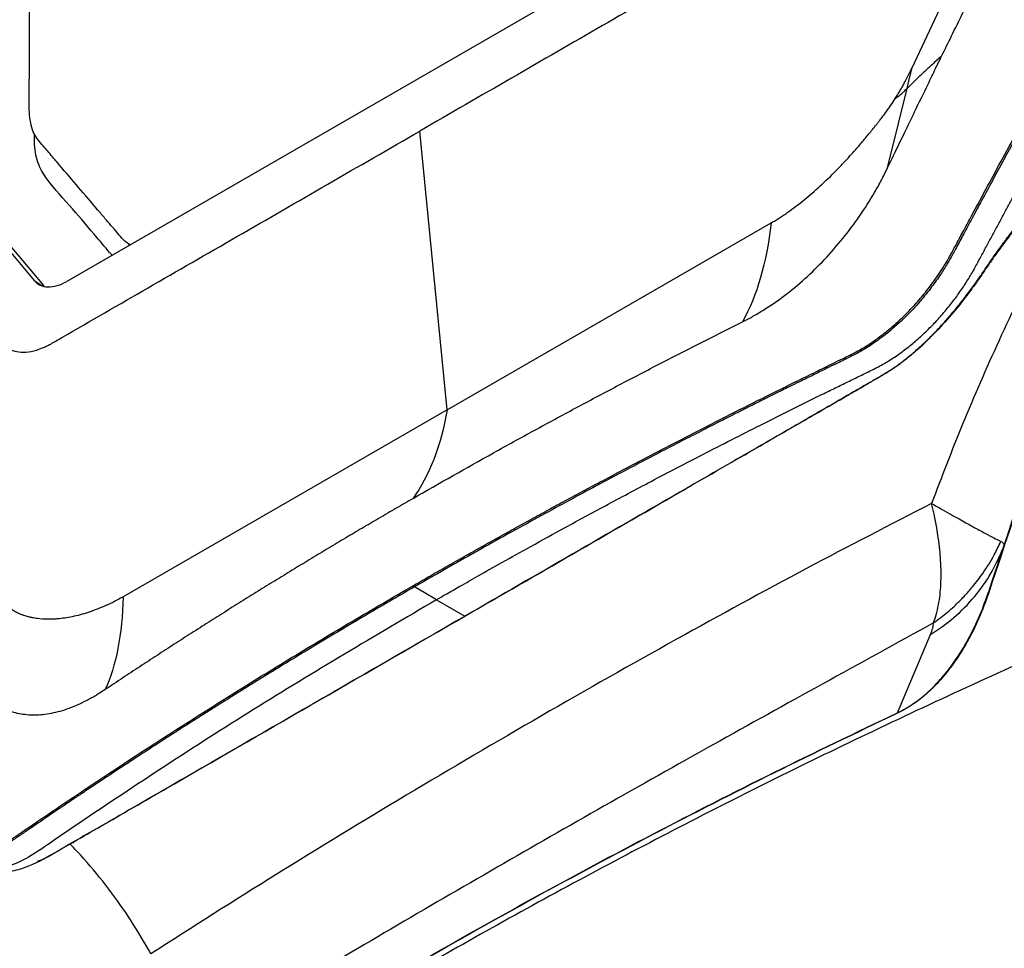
# Model space of a CAD drawing. Header units: millimetres. Extents: x 155400 to 158106, y 111257 to 114783.
# Tile 68 of 152: x 157603 to 157724, y 111861 to 111976. Entities that reach past the tile are written whole.
import ezdxf

# ---------------------------------------------------------------- set-up
doc = ezdxf.new("R2010")
doc.units = ezdxf.units.MM

msp = doc.modelspace()

# ---------------------------------------------------------------- linework, layer by layer
at = {"color": 7, "linetype": 'Continuous', "lineweight": 25}
for p, q in [((157696, 111993.98), (157608.66, 111943.56)), ((157655.48, 111927.74), (157652.09, 111962.07)), ((157591.57, 111959.21), (157604.63, 111943.68)), ((157592.98, 111958.27), (157605.81, 111943)), ((157655.48, 111927.74), (157695.37, 111950.77)), ((157616.24, 111948.17), (157616.43, 111948.05)), ((157604.63, 111943.68), (157605.58, 111943.04)), ((157655.48, 111927.74), (157615.59, 111904.71)), ((157723.99, 111910.87), (157722.18, 111905.45)), ((157654.16, 111904.34), (157657.66, 111902.32)), ((157710.92, 111890.43), (157714.97, 111900.05))]:
    msp.add_line(p, q, dxfattribs=at)
at = {"color": 7, "linetype": 'Continuous', "lineweight": 25, "flags": 128}
for points in [[(157712.72, 111969.88), (157722.02, 111989.78), (157731.32, 112009.69)], [(157712.09, 111967.31), (157712.4, 111968.6), (157712.72, 111969.88)], [(157709.69, 111957.54), (157711.04, 111963.02), (157712.09, 111967.31)], [(157654.16, 111904.34), (157652.63, 111905.22), (157651.44, 111905.92)], [(157657.76, 111902.37), (157657.76, 111902.35), (157657.75, 111902.34), (157657.74, 111902.32), (157657.73, 111902.31), (157657.71, 111902.31), (157657.7, 111902.31), (157657.68, 111902.31), (157657.66, 111902.32)]]:
    msp.add_lwpolyline(points, dxfattribs=at)
at = {"color": 7, "linetype": 'Continuous', "lineweight": 25}
for points, knots in [([(157731.01, 112270.94), (157730.52, 112256.99), (157730.01, 112242.92), (157729, 112214.58), (157728.49, 112200.32), (157726.95, 112157.4), (157725.92, 112128.61), (157724.38, 112085.73), (157723.87, 112071.49), (157723.24, 112053.81), (157723.05, 112048.51), (157722.83, 112042.35), (157722.73, 112039.61), (157722.69, 112038.62), (157722.68, 112038.4), (157722.68, 112038.29), (157722.67, 112037.97), (157722.65, 112037.79), (157722.62, 112037.45), (157722.6, 112037.28), (157722.55, 112036.97), (157722.53, 112036.82), (157722.45, 112036.37), (157722.39, 112036.09), (157722.25, 112035.53), (157722.18, 112035.26), (157722.01, 112034.7), (157721.92, 112034.42), (157721.7, 112033.84), (157721.59, 112033.54), (157721.38, 112033.05), (157721.31, 112032.88), (157721.18, 112032.61), (157721.14, 112032.51), (157721.05, 112032.33), (157720.83, 112031.86), (157720.27, 112030.65), (157719.74, 112029.53), (157717.98, 112025.75), (157716.54, 112022.67), (157713.64, 112016.46), (157712.19, 112013.34), (157709.3, 112007.15), (157707.86, 112004.09), (157705.76, 111999.58), (157704.98, 111997.91), (157704.21, 111996.27), (157704.04, 111995.9), (157703.96, 111995.72), (157703.7, 111995.21), (157703.54, 111994.9), (157703.03, 111994.01), (157702.69, 111993.47), (157701.98, 111992.46), (157701.61, 111991.98), (157700.83, 111991.06), (157700.42, 111990.62), (157699.73, 111989.97), (157699.5, 111989.76), (157698.99, 111989.32), (157698.72, 111989.11), (157698.26, 111988.78), (157698.1, 111988.67), (157697.75, 111988.44), (157697.57, 111988.32), (157696.92, 111987.95), (157696.49, 111987.7), (157689.16, 111983.47), (157681.97, 111979.32), (157667.22, 111970.8), (157659.65, 111966.43), (157652.09, 111962.07)], [0, 0, 0, 0, 0.125, 0.125, 0.25, 0.25, 0.5, 0.5, 0.625, 0.625, 0.65625, 0.671875, 0.679687, 0.680664, 0.680664, 0.681641, 0.681641, 0.683594, 0.683594, 0.685547, 0.685547, 0.6875, 0.6875, 0.691406, 0.691406, 0.695312, 0.695312, 0.699219, 0.699219, 0.703125, 0.703125, 0.705078, 0.705078, 0.706055, 0.706055, 0.707031, 0.710937, 0.71875, 0.71875, 0.75, 0.75, 0.78125, 0.78125, 0.8125, 0.8125, 0.828125, 0.830078, 0.830078, 0.832031, 0.832031, 0.835937, 0.835937, 0.84375, 0.84375, 0.851562, 0.851562, 0.859375, 0.859375, 0.863281, 0.863281, 0.867187, 0.867187, 0.869141, 0.869141, 0.871094, 0.871094, 0.875, 0.875, 0.9375, 0.9375, 1, 1, 1, 1]), ([(157616.46, 111948.07), (157616.31, 111948.15), (157615.85, 111948.39), (157615.29, 111949.06), (157614.66, 111949.79), (157614.03, 111950.53), (157613.29, 111951.39), (157611.18, 111953.87), (157609.12, 111956.28), (157607.17, 111958.57), (157606.59, 111959.25), (157606.01, 111959.93), (157605.41, 111960.63), (157604.83, 111961.33), (157604.23, 111962.59), (157603.94, 111964.71), (157604.05, 111967.61), (157604.03, 111970.44), (157604.05, 111973.28), (157604.08, 111978.88), (157604.15, 111990.16), (157604.35, 112012.29), (157604.86, 112047.94), (157605.9, 112094.07), (157607.52, 112145.43), (157609.02, 112179.42), (157609.77, 112196.42)], [0, 0, 0, 0, 0.002859, 0.0085565, 0.0135552, 0.0180801, 0.0240737, 0.0314509, 0.0695692, 0.0743666, 0.0791332, 0.0838831, 0.0886284, 0.0938304, 0.0982089, 0.1090025, 0.1198653, 0.1306402, 0.1414147, 0.15219, 0.1945206, 0.2701087, 0.4050793, 0.60325, 0.8015505, 1, 1, 1, 1]), ([(157592.42, 112190.93), (157591.92, 112176.98), (157591.42, 112162.91), (157590.4, 112134.57), (157589.89, 112120.31), (157588.35, 112077.4), (157587.32, 112048.6), (157585.79, 112005.72), (157585.28, 111991.48), (157584.64, 111973.8), (157584.45, 111968.5), (157584.23, 111962.34), (157584.14, 111959.6), (157584.1, 111958.61), (157584.09, 111958.39), (157584.09, 111958.28), (157584.08, 111957.97), (157584.08, 111957.8), (157584.09, 111957.48), (157584.1, 111957.33), (157584.13, 111957.06), (157584.14, 111956.93), (157584.19, 111956.56), (157584.23, 111956.34), (157584.33, 111955.91), (157584.39, 111955.72), (157584.53, 111955.34), (157584.6, 111955.15), (157584.78, 111954.79), (157584.88, 111954.62), (157585.06, 111954.35), (157585.13, 111954.26), (157585.24, 111954.13), (157585.27, 111954.08), (157585.35, 111953.99), (157585.54, 111953.76), (157586.04, 111953.17), (157586.51, 111952.61), (157588.07, 111950.76), (157589.35, 111949.24), (157591.91, 111946.19), (157593.2, 111944.66), (157595.76, 111941.61), (157597.03, 111940.1), (157598.89, 111937.89), (157599.58, 111937.07), (157600.26, 111936.26), (157600.41, 111936.08), (157600.49, 111935.99), (157600.72, 111935.76), (157600.87, 111935.63), (157601.33, 111935.3), (157601.65, 111935.14), (157602.32, 111934.92), (157602.66, 111934.86), (157603.41, 111934.82), (157603.81, 111934.85), (157604.47, 111934.97), (157604.7, 111935.03), (157605.2, 111935.18), (157605.47, 111935.28), (157605.92, 111935.47), (157606.08, 111935.54), (157606.42, 111935.71), (157606.61, 111935.81), (157607.25, 111936.18), (157607.68, 111936.43), (157615.01, 111940.66), (157622.2, 111944.81), (157636.96, 111953.33), (157644.52, 111957.7), (157652.09, 111962.07)], [0, 0, 0, 0, 0.125, 0.125, 0.25, 0.25, 0.5, 0.5, 0.625, 0.625, 0.65625, 0.671875, 0.679688, 0.680664, 0.680664, 0.681641, 0.681641, 0.683594, 0.683594, 0.685547, 0.685547, 0.6875, 0.6875, 0.691406, 0.691406, 0.695313, 0.695313, 0.699219, 0.699219, 0.703125, 0.703125, 0.705078, 0.705078, 0.706055, 0.706055, 0.707031, 0.710938, 0.71875, 0.71875, 0.75, 0.75, 0.78125, 0.78125, 0.8125, 0.8125, 0.828125, 0.830078, 0.830078, 0.832031, 0.832031, 0.835938, 0.835938, 0.84375, 0.84375, 0.851563, 0.851563, 0.859375, 0.859375, 0.863281, 0.863281, 0.867188, 0.867188, 0.869141, 0.869141, 0.871094, 0.871094, 0.875, 0.875, 0.9375, 0.9375, 1, 1, 1, 1]), ([(157716.35, 111971.31), (157716.76, 111972.14), (157718.06, 111974.8), (157719.7, 111978.15), (157721.91, 111982.63), (157723.86, 111986.57), (157726.16, 111991.19), (157727.88, 111994.61), (157729.23, 111997.29), (157730.25, 111999.31), (157731.19, 112001.19), (157731.86, 112002.51), (157732.17, 112003.13)], [0, 0, 0, 0, 0.078175, 0.25, 0.314364, 0.5, 0.621313, 0.749999, 0.822959, 0.874999, 0.94102, 1, 1, 1, 1]), ([(157754.63, 111999.3), (157751.61, 111990.88), (157744.52, 111971.15), (157733.67, 111939.9), (157726.05, 111916.94), (157722.23, 111905.47)], [0, 0, 0, 0, 0.27104, 0.635519, 1, 1, 1, 1]), ([(157722.18, 111905.45), (157726, 111916.92), (157733.62, 111939.88), (157744.47, 111971.12), (157751.56, 111990.84), (157754.58, 111999.25)], [0, 0, 0, 0, 0.364481, 0.728961, 1, 1, 1, 1]), ([(157651.33, 111906.1), (157652.02, 111906.5), (157653.41, 111907.3), (157655.49, 111908.49), (157657.58, 111909.67), (157659.68, 111910.85), (157661.79, 111912.03), (157663.9, 111913.2), (157666.03, 111914.37), (157668.15, 111915.54), (157670.29, 111916.7), (157672.43, 111917.85), (157678.88, 111921.3), (157687.59, 111925.83), (157696.54, 111930.3), (157700.67, 111932.32), (157702.1, 111933.03), (157703.1, 111933.52), (157704.01, 111933.96), (157704.77, 111934.33), (157705.26, 111934.58), (157705.78, 111934.85), (157706.41, 111935.19), (157707.19, 111935.66), (157707.95, 111936.17), (157708.72, 111936.73), (157709.72, 111937.5), (157710.95, 111938.55), (157712.37, 111939.93), (157713.71, 111941.41), (157714.98, 111942.99), (157715.95, 111944.36), (157716.68, 111945.5), (157717.11, 111946.22), (157717.44, 111946.8), (157717.65, 111947.19), (157717.89, 111947.64), (157718.35, 111948.5), (157719.1, 111949.9), (157720.38, 111952.27), (157722, 111955.27), (157723.92, 111958.83), (157725.86, 111962.38), (157728.45, 111967.12), (157731.69, 111973.02), (157734.31, 111977.73), (157735.61, 111980.07)], [0, 0, 0, 0, 0.022617, 0.045234, 0.067852, 0.09047, 0.113087, 0.135704, 0.158321, 0.180936, 0.20355, 0.226162, 0.248772, 0.406835, 0.497547, 0.522427, 0.532094, 0.541085, 0.552497, 0.559741, 0.563794, 0.56751, 0.575277, 0.582944, 0.590893, 0.598733, 0.606586, 0.622149, 0.637718, 0.653417, 0.668902, 0.68457, 0.692379, 0.700197, 0.70399, 0.708082, 0.71039, 0.715972, 0.73088, 0.747531, 0.77909, 0.810647, 0.842208, 0.873764, 0.937248, 1, 1, 1, 1]), ([(157735.79, 111979.98), (157735.19, 111978.9), (157733.99, 111976.75), (157732.2, 111973.51), (157730.41, 111970.28), (157728.63, 111967.04), (157727.24, 111964.5), (157726.13, 111962.46), (157725.19, 111960.73), (157723.92, 111958.4), (157722.53, 111955.84), (157721.18, 111953.33), (157720.01, 111951.17), (157718.98, 111949.26), (157718.29, 111947.96), (157717.81, 111947.08), (157717.45, 111946.42), (157716.88, 111945.43), (157716.04, 111944.13), (157714.91, 111942.56), (157713.44, 111940.77), (157711.59, 111938.83), (157709.88, 111937.34), (157708.5, 111936.3), (157707.61, 111935.69), (157706.78, 111935.16), (157706.02, 111934.74), (157705.33, 111934.38), (157704.72, 111934.07), (157704.05, 111933.74), (157703.19, 111933.33), (157702.03, 111932.76), (157700.55, 111932.03), (157699.39, 111931.46), (157698.58, 111931.07), (157698.17, 111930.86), (157697.53, 111930.55), (157696.69, 111930.13), (157695.64, 111929.61), (157694.37, 111928.98), (157692.9, 111928.24), (157691.22, 111927.39), (157689.33, 111926.44), (157687.23, 111925.37), (157684.94, 111924.19), (157682.44, 111922.9), (157679.74, 111921.49), (157676.85, 111919.97), (157673.76, 111918.33), (157670.49, 111916.57), (157667.02, 111914.68), (157663.37, 111912.67), (157659.54, 111910.54), (157655.54, 111908.28), (157652.83, 111906.72), (157651.44, 111905.92)], [0, 0, 0, 0, 0.028855, 0.05771, 0.086563, 0.115416, 0.144268, 0.15431, 0.169679, 0.190375, 0.2164, 0.237815, 0.256976, 0.273882, 0.288533, 0.291382, 0.297247, 0.306126, 0.318017, 0.332915, 0.350818, 0.37172, 0.395617, 0.405414, 0.414494, 0.42285, 0.430489, 0.437415, 0.443624, 0.449115, 0.457631, 0.469354, 0.484286, 0.502428, 0.504515, 0.508757, 0.515156, 0.523711, 0.534425, 0.547297, 0.562329, 0.579521, 0.598874, 0.620389, 0.644068, 0.669911, 0.69792, 0.728095, 0.760437, 0.794946, 0.831623, 0.870468, 0.91148, 0.954658, 1, 1, 1, 1]), ([(157654.16, 111904.34), (157654.27, 111904.41), (157654.69, 111904.65), (157655.65, 111905.2), (157657.25, 111906.12), (157659.5, 111907.4), (157662.41, 111909.04), (157665.98, 111911.04), (157670.23, 111913.37), (157675.16, 111916.05), (157680.8, 111919.05), (157687.16, 111922.36), (157694.25, 111925.98), (157699.52, 111928.6), (157702.67, 111930.15), (157703.45, 111930.53), (157704.22, 111930.91), (157704.99, 111931.28), (157705.75, 111931.65), (157706.51, 111932.02), (157707.26, 111932.39), (157708.01, 111932.75), (157708.75, 111933.14), (157709.48, 111933.55), (157710.2, 111934), (157710.91, 111934.48), (157711.6, 111934.98), (157712.29, 111935.51), (157712.96, 111936.05), (157713.61, 111936.62), (157714.25, 111937.21), (157714.87, 111937.81), (157715.48, 111938.43), (157716.06, 111939.06), (157716.63, 111939.71), (157717.17, 111940.36), (157717.7, 111941.03), (157718.2, 111941.7), (157718.68, 111942.38), (157719.14, 111943.06), (157719.58, 111943.75), (157720, 111944.44), (157720.39, 111945.13), (157720.76, 111945.81), (157721.13, 111946.5), (157721.49, 111947.17), (157721.85, 111947.84), (157722.21, 111948.5), (157722.56, 111949.15), (157722.91, 111949.8), (157723.25, 111950.43), (157723.59, 111951.07), (157723.93, 111951.69), (157724.26, 111952.31), (157724.59, 111952.92), (157724.92, 111953.52), (157725.24, 111954.11), (157725.56, 111954.7), (157725.87, 111955.28), (157726.18, 111955.85), (157726.49, 111956.42), (157726.79, 111956.98), (157727.09, 111957.53), (157727.39, 111958.07), (157727.68, 111958.61), (157727.97, 111959.14), (157728.25, 111959.66), (157728.53, 111960.18), (157728.81, 111960.68), (157729.08, 111961.19), (157729.35, 111961.68), (157729.62, 111962.16), (157729.88, 111962.64), (157730.14, 111963.11), (157730.39, 111963.58), (157730.64, 111964.04), (157730.89, 111964.49), (157731.13, 111964.93), (157731.37, 111965.36), (157731.61, 111965.79), (157731.84, 111966.21), (157732.07, 111966.63), (157732.29, 111967.03), (157732.51, 111967.43), (157732.73, 111967.83), (157732.94, 111968.21), (157733.15, 111968.59), (157733.35, 111968.96), (157733.55, 111969.32), (157733.75, 111969.68), (157733.94, 111970.03), (157734.13, 111970.37), (157734.32, 111970.71), (157734.5, 111971.04), (157734.68, 111971.36), (157734.85, 111971.67), (157735.02, 111971.98), (157735.19, 111972.28), (157735.35, 111972.57), (157735.51, 111972.85), (157735.66, 111973.13), (157735.81, 111973.4), (157735.96, 111973.67), (157736.1, 111973.92), (157736.24, 111974.17), (157736.38, 111974.42), (157736.51, 111974.65), (157736.63, 111974.88), (157736.76, 111975.1), (157736.88, 111975.32), (157736.99, 111975.52), (157737.1, 111975.72), (157737.21, 111975.92), (157737.31, 111976.1), (157737.41, 111976.28), (157737.51, 111976.45), (157737.6, 111976.62), (157737.69, 111976.77), (157737.77, 111976.92), (157737.85, 111977.07), (157737.93, 111977.2), (157738, 111977.33), (157738.07, 111977.45), (157738.13, 111977.57), (157738.19, 111977.68), (157738.25, 111977.78), (157738.3, 111977.87), (157738.35, 111977.96), (157738.39, 111978.04), (157738.43, 111978.11), (157738.47, 111978.17), (157738.5, 111978.23), (157738.53, 111978.28), (157738.55, 111978.33), (157738.57, 111978.35), (157738.58, 111978.37)], [0, 0, 0, 0, 0.003479, 0.013916, 0.031311, 0.055663, 0.086971, 0.125235, 0.170449, 0.222608, 0.281703, 0.347722, 0.420645, 0.50045, 0.508374, 0.516235, 0.524031, 0.531764, 0.539433, 0.547038, 0.55458, 0.562058, 0.569471, 0.576816, 0.584097, 0.591319, 0.59848, 0.605575, 0.612606, 0.619574, 0.626481, 0.633326, 0.640108, 0.646826, 0.653483, 0.660078, 0.66661, 0.67308, 0.679488, 0.685834, 0.692117, 0.698338, 0.704497, 0.710594, 0.716627, 0.722597, 0.728504, 0.734347, 0.740127, 0.745843, 0.751496, 0.757086, 0.762612, 0.768075, 0.773474, 0.77881, 0.784082, 0.789291, 0.794436, 0.799518, 0.804537, 0.809492, 0.814383, 0.819211, 0.823976, 0.828677, 0.833315, 0.837889, 0.842399, 0.846847, 0.85123, 0.855551, 0.859808, 0.864001, 0.868131, 0.872198, 0.876201, 0.880141, 0.884017, 0.88783, 0.89158, 0.895266, 0.898889, 0.902448, 0.905945, 0.909377, 0.912747, 0.916053, 0.919295, 0.922475, 0.92559, 0.928643, 0.931632, 0.934558, 0.937421, 0.94022, 0.942956, 0.945628, 0.948237, 0.950783, 0.953265, 0.955685, 0.95804, 0.960333, 0.962562, 0.964728, 0.966831, 0.96887, 0.970846, 0.972758, 0.974608, 0.976394, 0.978116, 0.979776, 0.981372, 0.982904, 0.984374, 0.98578, 0.987123, 0.988402, 0.989619, 0.990771, 0.991861, 0.992887, 0.99385, 0.99475, 0.995587, 0.99636, 0.99707, 0.997716, 0.9983, 0.99882, 0.999276, 0.99967, 1, 1, 1, 1]), ([(157709.69, 111957.54), (157710.02, 111958.21), (157710.71, 111959.65), (157711.82, 111961.95), (157713.16, 111964.72), (157714.43, 111967.36), (157715.54, 111969.65), (157716.1, 111970.8), (157716.35, 111971.31)], [0, 0, 0, 0, 0.146016, 0.312695, 0.5, 0.75, 0.888622, 1, 1, 1, 1]), ([(157716.35, 111971.31), (157716.16, 111971.14), (157715.77, 111970.8), (157715.21, 111970.29), (157714.66, 111969.79), (157714.13, 111969.29), (157713.6, 111968.79), (157713.09, 111968.29), (157712.58, 111967.8), (157712.25, 111967.48), (157712.09, 111967.31)], [0, 0, 0, 0, 0.129772, 0.258205, 0.385283, 0.510992, 0.63532, 0.758263, 0.87982, 1, 1, 1, 1]), ([(157710.64, 111966.09), (157710.74, 111966.25), (157710.93, 111966.56), (157711.22, 111967.03), (157711.49, 111967.5), (157711.84, 111968.12), (157712.25, 111968.92), (157712.56, 111969.56), (157712.72, 111969.88)], [0, 0, 0, 0, 0.128723, 0.254992, 0.378772, 0.500039, 0.749856, 1, 1, 1, 1]), ([(157710.64, 111966.09), (157710.71, 111966.14), (157710.85, 111966.24), (157711.05, 111966.39), (157711.25, 111966.54), (157711.48, 111966.73), (157711.76, 111966.98), (157711.97, 111967.2), (157712.09, 111967.31)], [0, 0, 0, 0, 0.130893, 0.25863, 0.38317, 0.504308, 0.728147, 1, 1, 1, 1]), ([(157738.43, 111966.9), (157736.75, 111963.53), (157733.42, 111956.87), (157728.29, 111946.7), (157723.42, 111936.42), (157718.92, 111926.17), (157716.35, 111919.46), (157715.11, 111916.2)], [0, 0, 0, 0, 0.200465, 0.397451, 0.606751, 0.80919, 1, 1, 1, 1]), ([(157695.37, 111950.77), (157695.54, 111950.87), (157695.88, 111951.07), (157696.31, 111951.34), (157696.65, 111951.56), (157696.98, 111951.78), (157697.91, 111952.42), (157699.42, 111953.56), (157701.42, 111955.29), (157703.06, 111956.88), (157704.35, 111958.23), (157705.31, 111959.28), (157706.25, 111960.35), (157707.17, 111961.45), (157707.84, 111962.28), (157708.3, 111962.84), (157708.53, 111963.14), (157708.76, 111963.42), (157709.1, 111963.87), (157709.55, 111964.48), (157710.11, 111965.28), (157710.46, 111965.82), (157710.64, 111966.09)], [0, 0, 0, 0, 0.031481, 0.062875, 0.078522, 0.094138, 0.125299, 0.24936, 0.373562, 0.499127, 0.561842, 0.624216, 0.687788, 0.748629, 0.811015, 0.826664, 0.842339, 0.860278, 0.873757, 0.915653, 0.957744, 1, 1, 1, 1]), ([(157614.22, 111946.78), (157614.2, 111946.81), (157613.58, 111947.52), (157611.95, 111949.43), (157609.35, 111952.58), (157606.73, 111955.3), (157605.07, 111957.89), (157604.64, 111959.89), (157604.68, 111961.28), (157604.69, 111961.7)], [0, 0, 0, 0, 0.00679, 0.163625, 0.43482, 0.713162, 0.82587, 0.947345, 1, 1, 1, 1]), ([(157691.82, 111938.57), (157692.26, 111938.79), (157692.69, 111939.02), (157693.56, 111939.5), (157694, 111939.76), (157695.3, 111940.58), (157696.16, 111941.17), (157698.71, 111943.11), (157700.36, 111944.6), (157703.47, 111947.9), (157704.93, 111949.69), (157706.89, 111952.55), (157707.51, 111953.52), (157708.38, 111955.01), (157708.66, 111955.51), (157709.19, 111956.52), (157709.44, 111957.03), (157709.69, 111957.54)], [0, 0, 0, 0, 0.0625, 0.0625, 0.125, 0.125, 0.25, 0.25, 0.5, 0.5, 0.75, 0.75, 0.875, 0.875, 0.9375, 0.9375, 1, 1, 1, 1]), ([(157657.66, 111902.32), (157666.43, 111907.39), (157678.3, 111914.24), (157692.22, 111922.28), (157698.28, 111925.77), (157702.14, 111928), (157704.54, 111929.38), (157706.45, 111930.49), (157707.78, 111931.27), (157708.73, 111931.82), (157709.45, 111932.25), (157710.03, 111932.61), (157710.57, 111932.97), (157711.31, 111933.5), (157712.25, 111934.23), (157713.39, 111935.21), (157714.48, 111936.22), (157715.55, 111937.29), (157716.59, 111938.42), (157717.63, 111939.61), (157718.62, 111940.83), (157719.6, 111942.09), (157720.54, 111943.37), (157721.27, 111944.44), (157721.83, 111945.27), (157722.26, 111945.9), (157722.71, 111946.54), (157723.32, 111947.39), (157724.08, 111948.45), (157724.99, 111949.68), (157725.92, 111950.9), (157726.56, 111951.7), (157726.87, 111952.09)], [0, 0, 0, 0, 0.368806, 0.498697, 0.584945, 0.623371, 0.660954, 0.685708, 0.703743, 0.716875, 0.725702, 0.733845, 0.741313, 0.74812, 0.764752, 0.780906, 0.796473, 0.811364, 0.827552, 0.842815, 0.858669, 0.874283, 0.890376, 0.905809, 0.913261, 0.920977, 0.928954, 0.937193, 0.952946, 0.968662, 0.984345, 1, 1, 1, 1]), ([(157726.89, 111952.02), (157726.68, 111951.76), (157726.28, 111951.25), (157725.67, 111950.47), (157725.06, 111949.67), (157724.45, 111948.86), (157723.84, 111948.03), (157723.14, 111947.06), (157722.5, 111946.15), (157721.93, 111945.32), (157721.5, 111944.68), (157721.06, 111944.05), (157720.47, 111943.2), (157719.39, 111941.73), (157717.77, 111939.67), (157715.7, 111937.36), (157713.91, 111935.61), (157712.44, 111934.35), (157711.33, 111933.48), (157710.41, 111932.83), (157709.66, 111932.36), (157709.13, 111932.04), (157708.52, 111931.69), (157707.77, 111931.25), (157706.59, 111930.57), (157704.77, 111929.51), (157702.34, 111928.1), (157698.47, 111925.87), (157692.38, 111922.36), (157678.45, 111914.32), (157666.55, 111907.45), (157657.76, 111902.37)], [0, 0, 0, 0, 0.01004, 0.0202, 0.030482, 0.040885, 0.051408, 0.062054, 0.077556, 0.085308, 0.093061, 0.101032, 0.108581, 0.124197, 0.155318, 0.186316, 0.217465, 0.23295, 0.248478, 0.264139, 0.271541, 0.279804, 0.286612, 0.29705, 0.311115, 0.336256, 0.373741, 0.413668, 0.498993, 0.630042, 1, 1, 1, 1]), ([(157604.63, 111943.68), (157604.83, 111943.44), (157605.08, 111943.24), (157605.66, 111942.96), (157605.99, 111942.89), (157606.7, 111942.87), (157607.09, 111942.92), (157607.87, 111943.16), (157608.27, 111943.34), (157608.66, 111943.56)], [0, 0, 0, 0, 0.25, 0.25, 0.5, 0.5, 0.75, 0.75, 1, 1, 1, 1]), ([(157651.27, 111916.81), (157654.54, 111918.7), (157657.84, 111920.58), (157662.83, 111923.36), (157666.18, 111925.2), (157671.23, 111927.93), (157676.32, 111930.64), (157681.45, 111933.31), (157686.62, 111935.96), (157690.09, 111937.7), (157691.82, 111938.57)], [0, 0, 0, 0, 0.25, 0.25, 0.375, 0.5, 0.625, 0.75, 0.875, 1, 1, 1, 1]), ([(157773.48, 111916.22), (157764.8, 111912.81), (157747.44, 111906), (157722.36, 111895.02), (157698, 111883.51), (157674.45, 111871.43), (157651.73, 111858.82), (157629.88, 111845.7), (157608.94, 111832.1), (157588.97, 111818.02), (157569.92, 111803.53), (157558.11, 111793.5), (157552.2, 111788.48)], [0, 0, 0, 0, 0.100013, 0.199862, 0.299712, 0.399716, 0.499806, 0.599806, 0.69988, 0.799952, 0.89994, 1, 1, 1, 1]), ([(157651.27, 111916.81), (157650.58, 111916.41), (157649.19, 111915.61), (157647.11, 111914.39), (157645.03, 111913.17), (157642.94, 111911.93), (157640.85, 111910.68), (157638.76, 111909.42), (157636.66, 111908.14), (157634.56, 111906.85), (157632.45, 111905.55), (157630.34, 111904.24), (157628.23, 111902.91), (157626.11, 111901.57), (157623.99, 111900.22), (157621.87, 111898.86), (157619.75, 111897.48), (157617.63, 111896.09), (157615.5, 111894.69), (157614.09, 111893.75), (157613.38, 111893.28)], [0, 0, 0, 0, 0.052918, 0.10615, 0.159697, 0.213556, 0.267727, 0.322211, 0.377005, 0.432109, 0.487522, 0.543243, 0.599272, 0.655607, 0.712248, 0.769194, 0.826442, 0.883994, 0.941847, 1, 1, 1, 1]), ([(157715.11, 111916.2), (157709.98, 111913.56), (157699.53, 111908.17), (157683.52, 111899.41), (157667.09, 111890.1), (157650.65, 111880.44), (157634.62, 111870.69), (157624.14, 111864.01), (157619.01, 111860.73)], [0, 0, 0, 0, 0.160281, 0.326925, 0.5, 0.673076, 0.83972, 1, 1, 1, 1]), ([(157715.11, 111916.2), (157715.55, 111915.95), (157716.39, 111915.47), (157717.52, 111914.84), (157718.49, 111914.3), (157719.31, 111913.84), (157720, 111913.46), (157720.95, 111912.94), (157722, 111912.37), (157723.02, 111911.83), (157723.45, 111911.63), (157723.65, 111911.53)], [0, 0, 0, 0, 0.105743, 0.203521, 0.293016, 0.374081, 0.446691, 0.510899, 0.691241, 0.852238, 1, 1, 1, 1]), ([(157715.35, 111901.49), (157715.35, 111901.49), (157715.34, 111901.49), (157715.36, 111901.52), (157715.37, 111901.55), (157715.38, 111901.58), (157715.39, 111901.62), (157715.4, 111901.65), (157715.54, 111902.02), (157715.77, 111902.78), (157716.03, 111903.98), (157716.2, 111905.26), (157716.28, 111906.61), (157716.29, 111907.92), (157716.23, 111909.22), (157716.12, 111910.52), (157715.96, 111911.86), (157715.72, 111913.33), (157715.45, 111914.74), (157715.21, 111915.76), (157715.11, 111916.2)], [0, 0, 0, 0, 0.0009665, 0.0035804, 0.005183, 0.0092169, 0.012173, 0.0156161, 0.0164771, 0.111718, 0.2096353, 0.3039351, 0.3993671, 0.5000478, 0.5730266, 0.6563282, 0.750031, 0.824231, 0.9233906, 1, 1, 1, 1]), ([(157714.97, 111900.05), (157715.96, 111900.71), (157717.94, 111902.05), (157720.43, 111904.64), (157722.54, 111907.56), (157723.51, 111909.77), (157723.99, 111910.87)], [0, 0, 0, 0, 0.2520079, 0.5045232, 0.7547092, 1, 1, 1, 1]), ([(157715.35, 111901.49), (157715.65, 111901.7), (157716.53, 111902.34), (157717.58, 111903.23), (157718.51, 111904.13), (157719.11, 111904.74), (157719.65, 111905.34), (157720.44, 111906.27), (157721.55, 111907.73), (157722.72, 111909.6), (157723.38, 111910.96), (157723.65, 111911.53)], [0, 0, 0, 0, 0.084288, 0.246821, 0.3149, 0.379796, 0.441377, 0.499539, 0.656243, 0.858946, 1, 1, 1, 1]), ([(157723.65, 111911.53), (157723.77, 111911.45), (157724.03, 111911.29), (157724, 111911.01), (157723.99, 111910.87)], [0, 0, 0, 0, 0.488515, 1, 1, 1, 1]), ([(157593.06, 111873.61), (157593.06, 111873.61), (157593.67, 111873.27), (157594.68, 111872.92), (157596.15, 111872.84), (157597.32, 111872.95), (157598.33, 111873.2), (157599.16, 111873.48), (157599.8, 111873.74), (157600.43, 111874.03), (157601.08, 111874.38), (157601.61, 111874.71), (157602.04, 111874.99), (157602.44, 111875.26), (157603.05, 111875.67), (157603.78, 111876.17), (157604.58, 111876.72), (157605.82, 111877.56), (157609.36, 111879.97), (157617.14, 111885.16), (157625.54, 111890.55), (157632.63, 111894.95), (157636.32, 111897.21), (157640.03, 111899.45), (157643.77, 111901.68), (157647.53, 111903.9), (157650.06, 111905.37), (157651.33, 111906.1)], [0, 0, 0, 0, 0.00003, 0.045486, 0.06842, 0.091164, 0.113898, 0.125368, 0.136822, 0.148433, 0.159634, 0.17098, 0.176406, 0.182329, 0.192361, 0.208284, 0.220826, 0.234242, 0.273182, 0.405685, 0.636594, 0.697149, 0.757713, 0.818283, 0.878855, 0.939429, 1, 1, 1, 1]), ([(157651.44, 111905.92), (157651.41, 111905.93), (157651.38, 111905.96), (157651.34, 111906.03), (157651.33, 111906.07), (157651.33, 111906.1)], [0, 0, 0, 0, 0.5, 0.5, 1, 1, 1, 1]), ([(157651.44, 111905.92), (157650.8, 111905.55), (157649.54, 111904.82), (157647.69, 111903.74), (157645.87, 111902.68), (157644.11, 111901.63), (157642.39, 111900.61), (157640.71, 111899.61), (157639.08, 111898.63), (157637.5, 111897.67), (157635.96, 111896.74), (157634.46, 111895.82), (157633.01, 111894.93), (157631.6, 111894.06), (157630.23, 111893.21), (157628.91, 111892.38), (157627.63, 111891.58), (157626.39, 111890.8), (157625.19, 111890.04), (157624.03, 111889.31), (157622.92, 111888.6), (157621.85, 111887.91), (157620.81, 111887.24), (157619.82, 111886.6), (157618.87, 111885.99), (157617.96, 111885.39), (157617.08, 111884.82), (157616.25, 111884.28), (157615.46, 111883.76), (157614.7, 111883.26), (157614.21, 111882.94), (157613.98, 111882.78)], [0, 0, 0, 0, 0.049177, 0.097306, 0.144385, 0.190416, 0.235397, 0.279329, 0.322211, 0.364043, 0.404824, 0.444555, 0.483236, 0.520867, 0.557447, 0.592977, 0.627457, 0.660886, 0.693266, 0.724597, 0.754877, 0.784108, 0.81229, 0.839423, 0.865507, 0.890542, 0.914529, 0.937468, 0.959359, 0.980203, 1, 1, 1, 1]), ([(157722.23, 111905.47), (157721.88, 111904.46), (157721.17, 111902.46), (157719.74, 111899.5), (157718.15, 111896.89), (157716.45, 111894.69), (157714.73, 111892.92), (157712.86, 111891.41), (157711.56, 111890.72), (157710.91, 111890.37)], [0, 0, 0, 0, 0.167341, 0.333332, 0.499033, 0.62404, 0.7489, 0.874455, 1, 1, 1, 1]), ([(157710.92, 111890.43), (157710.92, 111890.43), (157711.56, 111890.72), (157712.85, 111891.46), (157714.7, 111892.93), (157716.42, 111894.71), (157718.11, 111896.89), (157719.7, 111899.49), (157721.12, 111902.44), (157721.83, 111904.45), (157722.18, 111905.45)], [0, 0, 0, 0, 0.000003, 0.122974, 0.250866, 0.373845, 0.500616, 0.664247, 0.832469, 1, 1, 1, 1]), ([(157654.16, 111904.34), (157646.59, 111899.88), (157631.45, 111890.95), (157616.27, 111880.94), (157607.54, 111875.04), (157604.95, 111873.19), (157602.33, 111871.71), (157599.86, 111871.05), (157597.68, 111871.02), (157596.48, 111871.58), (157595.94, 111871.84)], [0, 0, 0, 0, 0.366244, 0.7319152, 0.7760364, 0.8231836, 0.8686435, 0.9142903, 0.9607973, 1, 1, 1, 1]), ([(157615.59, 111904.71), (157615.36, 111904.58), (157614.9, 111904.33), (157614.33, 111904.03), (157613.87, 111903.81), (157613.3, 111903.55), (157612.52, 111903.22), (157611.18, 111902.72), (157609.55, 111902.26), (157608.11, 111902.03), (157607.05, 111901.94), (157606.13, 111901.92), (157605.22, 111901.98), (157604.57, 111902.09), (157604.27, 111902.15), (157604.11, 111902.19), (157603.9, 111902.24), (157603.64, 111902.31), (157603.34, 111902.41), (157602.99, 111902.53), (157602.6, 111902.71), (157602.17, 111902.93), (157601.88, 111903.12), (157601.73, 111903.22)], [0, 0, 0, 0, 0.04187, 0.083726, 0.104511, 0.125293, 0.187405, 0.249391, 0.376509, 0.49915, 0.539596, 0.59932, 0.697014, 0.748632, 0.757773, 0.771616, 0.790152, 0.81337, 0.841253, 0.873828, 0.911136, 0.953191, 1, 1, 1, 1]), ([(157596.66, 111871.41), (157596.7, 111871.37), (157597.1, 111871.03), (157598.24, 111870.76), (157599.95, 111870.59), (157601.92, 111870.87), (157604.45, 111871.63), (157607.6, 111873.43), (157611.17, 111875.48), (157614.75, 111877.55), (157618.32, 111879.61), (157632.63, 111887.87), (157645.74, 111895.44), (157657.66, 111902.32)], [0, 0, 0, 0, 0.004354, 0.039911, 0.075244, 0.110834, 0.146148, 0.203131, 0.260057, 0.316976, 0.373895, 0.430814, 1, 1, 1, 1]), ([(157657.76, 111902.37), (157644.42, 111894.66), (157630.09, 111886.38), (157614.79, 111877.56), (157611.85, 111875.85), (157608.92, 111874.22), (157606.6, 111872.74), (157605.32, 111872.21), (157604.99, 111872.08)], [0, 0, 0, 0, 0.7583674, 0.813981, 0.8695946, 0.925208, 0.9808264, 1, 1, 1, 1]), ([(157715.35, 111901.49), (157706.25, 111896.48), (157688.05, 111886.47), (157661.54, 111871.42), (157635.5, 111856.14), (157618.7, 111845.94), (157610.31, 111840.85)], [0, 0, 0, 0, 0.249944, 0.5, 0.750057, 1, 1, 1, 1]), ([(157714.97, 111900.05), (157715.08, 111900.33), (157715.3, 111900.87), (157715.33, 111901.29), (157715.35, 111901.49)], [0, 0, 0, 0, 0.521067, 1, 1, 1, 1]), ([(157613.38, 111893.28), (157613.16, 111893.13), (157612.78, 111892.89), (157612.22, 111892.54), (157611.68, 111892.23), (157610.56, 111891.63), (157608.88, 111890.88), (157606.72, 111890.27), (157604.67, 111890.06), (157602.76, 111890.23), (157601.31, 111890.71), (157600.24, 111891.29), (157599.51, 111891.79), (157598.82, 111892.42), (157598.39, 111892.9), (157598.16, 111893.16)], [0, 0, 0, 0, 0.036569, 0.062495, 0.093014, 0.12499, 0.249947, 0.374831, 0.499852, 0.62501, 0.749827, 0.812057, 0.874927, 0.931731, 1, 1, 1, 1]), ([(157710.91, 111890.37), (157705.83, 111887.94), (157695.66, 111883.06), (157680.8, 111875.47), (157666.23, 111867.68), (157651.97, 111859.65), (157638.03, 111851.41), (157624.42, 111842.94), (157611.14, 111834.29), (157602.6, 111828.35), (157598.33, 111825.38)], [0, 0, 0, 0, 0.124304, 0.2486083, 0.3732211, 0.4978339, 0.6232177, 0.7486014, 0.8743008, 1, 1, 1, 1]), ([(157598.35, 111825.44), (157602.61, 111828.4), (157611.12, 111834.32), (157624.39, 111842.97), (157638.01, 111851.45), (157651.97, 111859.7), (157666.21, 111867.72), (157680.76, 111875.5), (157695.63, 111883.1), (157705.83, 111887.98), (157710.92, 111890.43)], [0, 0, 0, 0, 0.125383, 0.250767, 0.376467, 0.502166, 0.626471, 0.750776, 0.875388, 1, 1, 1, 1]), ([(157613.98, 111882.78), (157613.36, 111882.37), (157612.22, 111881.62), (157610.69, 111880.6), (157609.48, 111879.79), (157608.58, 111879.18), (157608, 111878.79), (157607.07, 111878.16), (157605.99, 111877.42), (157604.8, 111876.61), (157604.05, 111876.1), (157603.46, 111875.7), (157602.87, 111875.3), (157602.28, 111874.89), (157601.8, 111874.58), (157601.28, 111874.26), (157600.56, 111873.85), (157599.4, 111873.33), (157597.82, 111872.81), (157596.36, 111872.64), (157595.14, 111872.72), (157594.23, 111872.91), (157593.29, 111873.29), (157592.59, 111873.73), (157591.93, 111874.29), (157591.46, 111874.77), (157590.97, 111875.27), (157590.61, 111875.62), (157590.05, 111876.18), (157589.22, 111877.02), (157587.58, 111878.66), (157585.43, 111880.83), (157582.78, 111883.51), (157580.22, 111886.11), (157578.5, 111887.86), (157577.68, 111888.7)], [0, 0, 0, 0, 0.037708, 0.068971, 0.093791, 0.112171, 0.124115, 0.129625, 0.169678, 0.191199, 0.203569, 0.215909, 0.22822, 0.2405, 0.252751, 0.258027, 0.273015, 0.297728, 0.33215, 0.376281, 0.39778, 0.421434, 0.447241, 0.475204, 0.485301, 0.512654, 0.524693, 0.537189, 0.550143, 0.583609, 0.625118, 0.723304, 0.812557, 0.909786, 1, 1, 1, 1]), ([(157619.01, 111860.73), (157618.21, 111862.1), (157616.59, 111864.89), (157613.81, 111868.77), (157611.29, 111871.91), (157609.62, 111873.66), (157609.04, 111874.26)], [0, 0, 0, 0, 0.273912, 0.556169, 0.847355, 1, 1, 1, 1])]:
    msp.add_open_spline(points, degree=3, knots=knots, dxfattribs=at)
for points in [[(157695.37, 111950.77), (157694.81, 111945.89), (157693.6, 111941.74), (157691.82, 111938.57)], [(157655.48, 111927.74), (157654.7, 111923.29), (157653.26, 111919.56), (157651.27, 111916.81)], [(157722.18, 111905.45), (157722.18, 111905.45), (157722.19, 111905.45), (157722.2, 111905.46), (157722.21, 111905.46), (157722.22, 111905.46), (157722.23, 111905.47)], [(157615.59, 111904.71), (157615.48, 111900.09), (157614.7, 111896.19), (157613.38, 111893.28)], [(157710.92, 111890.43), (157710.92, 111890.42), (157710.91, 111890.4), (157710.91, 111890.38), (157710.91, 111890.37)]]:
    msp.add_open_spline(points, degree=3, dxfattribs=at)

doc.saveas('drawing.dxf')
